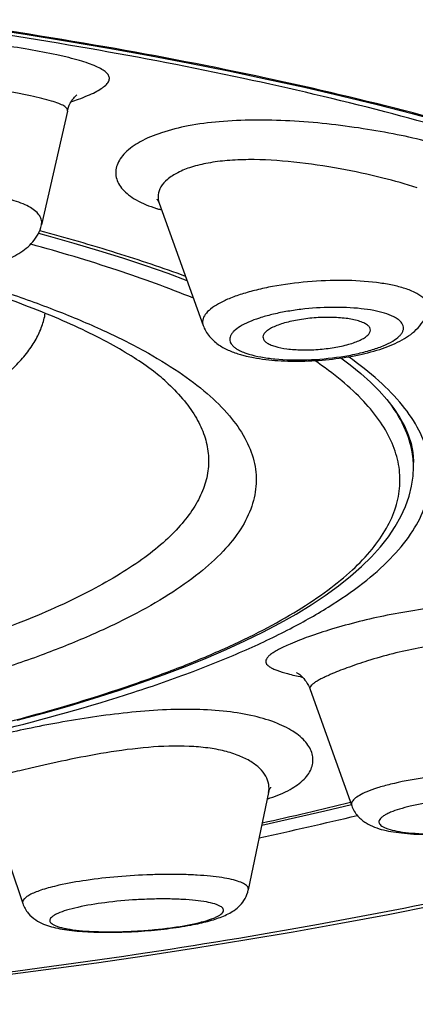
# Model space of a CAD drawing. Header units: millimetres. Extents: x -44 to 730, y -450 to 386.
# Tile 19 of 23: x 641.3 to 644.24, y 274.18 to 281.49. Entities that reach past the tile are written whole.
import ezdxf

# ---------------------------------------------------------------- set-up
doc = ezdxf.new("R2010")
doc.units = ezdxf.units.MM
doc.header["$LTSCALE"] = 23.1
doc.layers.get('0').update_dxf_attribs({"linetype": 'CONTINUOUS'})

msp = doc.modelspace()

# ---------------------------------------------------------------- linework, layer by layer
at = {"color": 7, "linetype": 'CONTINUOUS'}
for p, q in [((641.653, 280.8088), (641.4604, 279.9639)), ((642.3345, 280.1266), (642.6611, 279.2193)), ((641.4493, 279.9195), (641.4468, 279.9202)), ((644.2235, 278.1691), (644.2235, 278.2021)), ((643.4556, 276.5184), (643.7652, 275.655)), ((641.0264, 275.8037), (641.3222, 274.9301)), ((643.1475, 275.7535), (642.9966, 275.0312))]:
    msp.add_line(p, q, dxfattribs=at)
at = {"color": 9, "linetype": 'CONTINUOUS'}
for p, q in [((644.2227, 278.2004), (644.2226, 278.202)), ((643.3944, 276.6105), (643.3993, 276.6094))]:
    msp.add_line(p, q, dxfattribs=at)
at = {"color": 7, "linetype": 'CONTINUOUS'}
for points in [[(639.0279, 281.6773), (639.3703, 281.6408), (639.709, 281.6023), (640.0439, 281.5616), (640.3747, 281.5189), (640.7012, 281.4742), (641.0233, 281.4275), (641.3406, 281.3788), (641.6531, 281.3281), (641.9605, 281.2756), (642.2627, 281.2211), (642.5593, 281.1648), (642.8504, 281.1067), (643.1355, 281.0468), (643.4145, 280.9851), (643.6873, 280.9217), (643.9537, 280.8567), (644.2134, 280.79), (644.4663, 280.7218)], [(641.653, 280.8088), (641.6562, 280.8213), (641.6615, 280.838), (641.6675, 280.853), (641.6739, 280.8665), (641.6806, 280.8785), (641.6872, 280.889), (641.6936, 280.8981), (641.6998, 280.9058), (641.7055, 280.9123), (641.7106, 280.9177), (641.7149, 280.9219), (641.7185, 280.925), (641.7211, 280.9272), (641.7227, 280.9284), (641.7231, 280.9287)], [(642.3199, 280.154), (642.3196, 280.1543), (642.3193, 280.1546), (642.3205, 280.1532), (642.323, 280.1498), (642.3265, 280.1442), (642.3306, 280.1363), (642.3345, 280.1267)], [(641.4384, 279.9026), (641.5104, 279.8835), (641.7005, 279.8301), (641.8845, 279.7757), (642.0622, 279.7201), (642.2335, 279.6635), (642.3984, 279.606), (642.5409, 279.5532)], [(643.6831, 278.9772), (643.7529, 278.9258), (643.8321, 278.8619), (643.9042, 278.7977), (643.969, 278.7334), (644.0268, 278.6687), (644.0773, 278.6036), (644.1206, 278.5384), (644.1565, 278.4729), (644.1848, 278.4074), (644.2053, 278.342), (644.2182, 278.2766), (644.2234, 278.2112), (644.2235, 278.2019)], [(641.2802, 276.2896), (641.4769, 276.3429), (641.6678, 276.3975), (641.8528, 276.4534), (642.0318, 276.5105), (642.2046, 276.5689), (642.3711, 276.6286), (642.5312, 276.6894), (642.6848, 276.7513), (642.8317, 276.8144), (642.972, 276.8786), (643.1054, 276.944), (643.232, 277.0104), (643.3514, 277.0779), (643.4637, 277.1465), (643.5687, 277.216), (643.6662, 277.2864), (643.7561, 277.3578), (643.8383, 277.43), (643.9127, 277.503), (643.9793, 277.5768), (644.0379, 277.6512), (644.0884, 277.7261), (644.1307, 277.8012), (644.1649, 277.8761), (644.1911, 277.951), (644.2095, 278.0257), (644.2203, 278.1003), (644.2235, 278.1692)], [(643.3558, 276.6439), (643.3547, 276.6444), (643.3536, 276.6449), (643.3539, 276.6448), (643.3554, 276.644), (643.3582, 276.6424), (643.3621, 276.6401), (643.3669, 276.637), (643.3726, 276.633), (643.379, 276.6281), (643.386, 276.6222), (643.3935, 276.6154), (643.4014, 276.6074), (643.4095, 276.5984), (643.4178, 276.588), (643.4262, 276.5764), (643.4345, 276.5632), (643.4427, 276.5484), (643.4503, 276.5318), (643.4556, 276.5184)], [(643.1474, 275.7535), (643.1508, 275.7661), (643.1544, 275.7758), (643.1579, 275.7833), (643.161, 275.7886), (643.1632, 275.7919), (643.1644, 275.7934), (643.1645, 275.7936)], [(643.097, 275.5118), (643.2932, 275.555), (643.5642, 275.6177), (643.7625, 275.6659)], [(639.1716, 274.1826), (639.5659, 274.2195), (639.9575, 274.2588), (640.3462, 274.3005), (640.7318, 274.3446), (641.1142, 274.3911), (641.4931, 274.4401), (641.8686, 274.4914), (642.2402, 274.5452), (642.6079, 274.6013), (642.9714, 274.6598), (643.3306, 274.7208), (643.6851, 274.784), (644.0349, 274.8497), (644.3797, 274.9177)]]:
    msp.add_lwpolyline(points, dxfattribs=at)
at = {"color": 9, "linetype": 'CONTINUOUS'}
for centre, radius, start, end in [((640.9852, 282.9232), 2.1613, 288.7432, 290.30584), ((642.6225, 281.0884), 1.0478, 252.86445, 253.3485), ((642.6406, 281.1496), 1.1116, 253.35446, 254.9942), ((643.5742, 278.1688), 0.6493, 2.93319, 6.38282), ((643.5806, 278.1691), 0.6429, 0.0027, 2.78945), ((642.8104, 276.8004), 1.1412, 286.67948, 287.84127), ((637.5438, 301.4836), 26.646, 281.98796, 283.59345)]:
    msp.add_arc(centre, radius, start, end, dxfattribs=at)
at = {"color": 7, "linetype": 'CONTINUOUS'}
for centre, radius, start, end in [((643.1786, 279.8281), 0.8597, 253.14064, 255.57478), ((643.5786, 278.2005), 0.6449, 357.22042, 359.99905), ((637.6273, 300.4585), 25.5235, 282.38292, 283.89438), ((642.1989, 276.7497), 2.014, 280.62024, 282.58644)]:
    msp.add_arc(centre, radius, start, end, dxfattribs=at)
at = {"color": 9, "linetype": 'CONTINUOUS'}
for points, knots in [([(633.2235, 285.7047), (633.8982, 285.7043), (635.2402, 285.6872), (637.2336, 285.6091), (639.1812, 285.4799), (641.0616, 285.3019), (642.8549, 285.0776), (644.5434, 284.8102), (646.1115, 284.5031), (647.5458, 284.1602), (648.8351, 283.7856), (649.8093, 283.4405), (650.5067, 283.1489), (650.9718, 282.9315), (651.3949, 282.7091), (651.7752, 282.4823), (652.1124, 282.2514), (652.406, 282.0169), (652.6557, 281.7792), (652.8612, 281.5385), (653.0221, 281.2951), (653.1378, 281.0492), (653.2078, 280.8013), (653.2235, 280.6342), (653.2235, 280.5521)], [0, 0, 0, 0, 0.094078, 0.187128, 0.278155, 0.36622, 0.450465, 0.53013, 0.604563, 0.673227, 0.735705, 0.791705, 0.817226, 0.841083, 0.863281, 0.883842, 0.902803, 0.920222, 0.936184, 0.950809, 0.964259, 0.976749, 0.988554, 1, 1, 1, 1]), ([(633.2235, 285.3262), (634.0021, 285.3258), (635.5479, 285.303), (637.8361, 285.1983), (640.0534, 285.0262), (642.1675, 284.7904), (644.1491, 284.4952), (645.9731, 284.1461), (647.6182, 283.749), (648.8635, 283.3722), (649.7545, 283.0478), (650.3463, 282.8042), (650.8826, 282.5533), (651.3624, 282.2957), (651.7847, 282.0323), (652.1491, 281.7637), (652.4548, 281.4905), (652.7015, 281.2129), (652.8885, 280.9314), (653.0148, 280.6461), (653.079, 280.3578), (653.08, 280.0682), (653.0176, 279.7798), (652.893, 279.4944), (652.7078, 279.2128), (652.5528, 279.0371), (652.4669, 278.9498)], [0, 0, 0, 0, 0.102488, 0.203464, 0.301475, 0.395182, 0.483403, 0.565131, 0.639558, 0.706084, 0.73626, 0.764335, 0.7903, 0.814166, 0.835968, 0.855769, 0.873679, 0.889851, 0.904515, 0.917991, 0.930691, 0.943118, 0.955804, 0.969251, 0.983875, 1, 1, 1, 1]), ([(650.9105, 277.4838), (650.9971, 277.5652), (651.118, 277.6911), (651.2575, 277.8698), (651.3719, 278.041), (651.4826, 278.2582), (651.5603, 278.5278), (651.5786, 278.7992), (651.5371, 279.0701), (651.4367, 279.3386), (651.2787, 279.6037), (651.0643, 279.865), (650.7941, 280.1224), (650.4685, 280.3755), (650.088, 280.6239), (649.6532, 280.8669), (649.1647, 281.1038), (648.6235, 281.3341), (648.0307, 281.5567), (647.3874, 281.7711), (646.4372, 282.0529), (645.1337, 282.3752), (643.4393, 282.707), (641.5932, 282.988), (639.6191, 283.2129), (637.5449, 283.3769), (635.4018, 283.4771), (633.9533, 283.4994), (633.2235, 283.4994)], [0, 0, 0, 0, 0.016814, 0.024607, 0.032032, 0.045927, 0.058903, 0.071446, 0.084093, 0.097373, 0.111737, 0.127538, 0.145038, 0.164415, 0.185791, 0.209246, 0.234823, 0.262541, 0.292398, 0.324371, 0.358425, 0.432547, 0.514188, 0.602544, 0.6966, 0.795141, 0.896779, 1, 1, 1, 1]), ([(639.2259, 274.2045), (639.7274, 274.2505), (640.7082, 274.3533), (642.1396, 274.5434), (643.4924, 274.7646), (644.7568, 275.0144), (645.9241, 275.2902), (646.9873, 275.5895), (647.9403, 275.9094), (648.7785, 276.2474), (649.4979, 276.6009), (650.0142, 276.917), (650.3611, 277.1781), (650.5801, 277.3691), (650.7675, 277.5623), (650.9677, 277.8133), (651.1159, 278.0789), (651.1956, 278.3524), (651.2208, 278.553), (651.2126, 278.7538), (651.1713, 278.9541), (651.097, 279.1533), (650.9901, 279.351), (650.8509, 279.547), (650.6799, 279.7412), (650.477, 279.9333), (650.1521, 280.1962), (649.6625, 280.5153), (648.9737, 280.8723), (648.1656, 281.2145), (647.2415, 281.5393), (646.206, 281.8441), (645.0647, 282.1262), (643.8243, 282.3829), (642.4932, 282.6116), (641.0808, 282.8099), (639.0704, 283.0345), (636.4436, 283.2218), (634.3095, 283.2719), (633.2235, 283.2717)], [0, 0, 0, 0, 0.046161, 0.090382, 0.13235, 0.171796, 0.208495, 0.242274, 0.273002, 0.300603, 0.325054, 0.346408, 0.355971, 0.364827, 0.373018, 0.380602, 0.394235, 0.400524, 0.406625, 0.412686, 0.418861, 0.425291, 0.432105, 0.439406, 0.447278, 0.455788, 0.464985, 0.485567, 0.509219, 0.536014, 0.565948, 0.598957, 0.634925, 0.673688, 0.715036, 0.758709, 0.804406, 0.900448, 1, 1, 1, 1]), ([(646.8788, 276.6512), (646.9817, 276.705), (647.1768, 276.8133), (647.4471, 276.9861), (647.6823, 277.162), (647.8819, 277.3407), (648.0456, 277.5219), (648.1728, 277.7055), (648.263, 277.8913), (648.3155, 278.079), (648.3295, 278.2677), (648.3047, 278.4563), (648.2417, 278.6435), (648.1411, 278.8287), (648.0037, 279.0116), (647.83, 279.1921), (647.6205, 279.3701), (647.3755, 279.5451), (647.0954, 279.717), (646.6594, 279.9504), (646.0277, 280.2277), (645.1687, 280.5305), (644.1892, 280.8117), (643.0982, 281.0682), (641.9057, 281.2973), (640.6233, 281.4962), (639.738, 281.6047), (639.2827, 281.6539)], [0, 0, 0, 0, 0.028233, 0.054185, 0.077917, 0.099532, 0.119189, 0.137117, 0.153633, 0.169155, 0.184193, 0.19931, 0.21506, 0.231931, 0.250312, 0.270493, 0.292684, 0.317025, 0.343606, 0.37248, 0.437158, 0.511006, 0.59369, 0.68468, 0.783292, 0.888709, 1, 1, 1, 1]), ([(641.3661, 281.2659), (641.2926, 281.2785), (641.1394, 281.302), (640.9025, 281.3313), (640.6554, 281.3544), (640.4062, 281.3694), (640.1629, 281.3744), (639.9328, 281.3678), (639.7229, 281.3484), (639.5393, 281.3154), (639.3874, 281.2689), (639.2848, 281.2166), (639.2253, 281.1671), (639.1939, 281.1295), (639.1736, 281.0893), (639.165, 281.0473), (639.1685, 281.0043), (639.1837, 280.9614), (639.2102, 280.9192), (639.263, 280.8612), (639.3585, 280.7949), (639.4473, 280.7557), (639.4973, 280.7374)], [0, 0, 0, 0, 0.079824, 0.166, 0.255564, 0.345578, 0.433275, 0.516134, 0.591937, 0.65885, 0.715559, 0.761597, 0.780906, 0.798107, 0.813745, 0.828579, 0.843494, 0.859357, 0.876858, 0.89648, 0.943026, 1, 1, 1, 1]), ([(641.7352, 280.8963), (641.7581, 280.9047), (641.8002, 280.9213), (641.8571, 280.9475), (641.9024, 280.9729), (641.9359, 280.9978), (641.958, 281.0224), (641.9659, 281.0449), (641.9642, 281.0615), (641.9577, 281.0784), (641.9397, 281.099), (641.9074, 281.121), (641.8631, 281.1428), (641.8069, 281.1642), (641.7391, 281.1855), (641.6601, 281.2064), (641.5349, 281.2352), (641.4355, 281.254), (641.3661, 281.2659)], [0, 0, 0, 0, 0.077583, 0.143926, 0.198818, 0.242533, 0.276195, 0.302778, 0.315321, 0.328503, 0.359655, 0.4004, 0.452375, 0.516123, 0.591582, 0.678421, 0.776013, 1, 1, 1, 1]), ([(641.653, 280.8088), (641.6537, 280.812), (641.6538, 280.819), (641.6488, 280.8291), (641.6397, 280.8385), (641.6265, 280.8476), (641.6092, 280.8567), (641.5785, 280.8697), (641.5297, 280.8855), (641.4597, 280.9037), (641.3753, 280.9226), (641.2779, 280.9419), (641.2086, 280.9544), (641.172, 280.9608)], [0, 0, 0, 0, 0.018698, 0.038791, 0.06326, 0.093765, 0.131102, 0.175626, 0.286584, 0.426349, 0.593455, 0.785638, 1, 1, 1, 1]), ([(644.5242, 280.5285), (644.4606, 280.5485), (644.3211, 280.5867), (644.0961, 280.6367), (643.8456, 280.6809), (643.5796, 280.7159), (643.3082, 280.7383), (643.0413, 280.7451), (642.7884, 280.7342), (642.5588, 280.7045), (642.3607, 280.656), (642.2014, 280.5908), (642.099, 280.5205), (642.0456, 280.4573), (642.0211, 280.4107), (642.0103, 280.3629), (642.0141, 280.3149), (642.0322, 280.2684), (642.064, 280.2245), (642.1088, 280.1838), (642.1901, 280.1311), (642.2622, 280.103), (642.3138, 280.0871)], [0, 0, 0, 0, 0.064409, 0.13967, 0.222663, 0.310109, 0.398794, 0.48568, 0.567955, 0.643105, 0.709058, 0.764404, 0.808792, 0.827311, 0.843868, 0.859157, 0.874087, 0.889653, 0.906742, 0.926002, 0.947852, 1, 1, 1, 1]), ([(644.2513, 280.2403), (644.1667, 280.2673), (643.9772, 280.3192), (643.6721, 280.3854), (643.3392, 280.4353), (643.0581, 280.4526), (642.8448, 280.444), (642.703, 280.4263), (642.5791, 280.3973), (642.4768, 280.3576), (642.3985, 280.3088), (642.3459, 280.252), (642.322, 280.1882), (642.3277, 280.1456), (642.3345, 280.1267)], [0, 0, 0, 0, 0.126745, 0.280343, 0.445446, 0.606794, 0.681486, 0.749877, 0.810557, 0.862602, 0.905844, 0.941225, 0.971238, 1, 1, 1, 1]), ([(641.4604, 279.9639), (641.4629, 279.9751), (641.4635, 279.9993), (641.4481, 280.0344), (641.4187, 280.0664), (641.3765, 280.0957), (641.3219, 280.1224), (641.2281, 280.1559), (641.1502, 280.1727), (641.0951, 280.1818)], [0, 0, 0, 0, 0.07406, 0.151881, 0.2431, 0.353216, 0.48441, 0.636835, 1, 1, 1, 1]), ([(642.589, 279.4212), (642.4031, 279.4967), (642.0035, 279.6412), (641.5964, 279.7623), (641.3804, 279.8212)], [0, 0, 0, 0, 0.472695, 1, 1, 1, 1]), ([(640.7551, 279.6011), (640.8989, 279.5596), (641.1736, 279.4749), (641.5626, 279.3359), (641.9099, 279.1906), (642.2139, 279.0399), (642.4733, 278.8843), (642.6871, 278.7244), (642.8544, 278.5606), (642.9743, 278.3927), (643.045, 278.2205), (643.0636, 278.0451), (643.0287, 277.8703), (642.9426, 277.6995), (642.808, 277.5329), (642.6263, 277.3703), (642.3984, 277.2117), (642.1252, 277.0575), (641.8077, 276.9083), (641.4474, 276.7649), (641.0461, 276.6279), (640.4377, 276.4486), (639.5885, 276.249), (638.4751, 276.052), (637.2569, 275.8943), (635.9581, 275.7792), (634.6046, 275.7092), (633.6868, 275.6935), (633.2235, 275.6935)], [0, 0, 0, 0, 0.033486, 0.064308, 0.092385, 0.117674, 0.140182, 0.159988, 0.177272, 0.19237, 0.205834, 0.218472, 0.231264, 0.245156, 0.260878, 0.27891, 0.299533, 0.322891, 0.349038, 0.377965, 0.409616, 0.443899, 0.519858, 0.604649, 0.696799, 0.794635, 0.896339, 1, 1, 1, 1]), ([(644.1485, 279.4964), (644.1182, 279.5056), (644.0523, 279.5215), (643.9044, 279.5447), (643.6973, 279.5564), (643.4384, 279.5463), (643.2222, 279.518), (643.0595, 279.4834), (642.9515, 279.4534), (642.8573, 279.4197), (642.7791, 279.3832), (642.7186, 279.3445), (642.6767, 279.3044), (642.6577, 279.2672), (642.6559, 279.2388), (642.6589, 279.2256), (642.6611, 279.2193)], [0, 0, 0, 0, 0.058825, 0.125733, 0.278053, 0.443482, 0.606629, 0.682593, 0.752474, 0.814794, 0.868404, 0.912648, 0.947688, 0.975253, 0.987615, 1, 1, 1, 1]), ([(644.3306, 279.3386), (644.3322, 279.3461), (644.3331, 279.3617), (644.3267, 279.3849), (644.313, 279.4069), (644.2836, 279.4366), (644.2282, 279.4692), (644.1774, 279.4876), (644.1485, 279.4964)], [0, 0, 0, 0, 0.087433, 0.175671, 0.271945, 0.381682, 0.65274, 1, 1, 1, 1]), ([(644.0081, 279.3097), (643.9818, 279.3177), (643.9242, 279.3311), (643.7943, 279.3498), (643.6133, 279.3564), (643.4268, 279.3442), (643.2783, 279.3224), (643.175, 279.3012), (643.0823, 279.2755), (643.0028, 279.2463), (642.939, 279.2145), (642.8977, 279.1848), (642.8753, 279.1598), (642.8647, 279.1421), (642.8592, 279.1242), (642.8594, 279.1064), (642.8651, 279.0891), (642.8762, 279.0728), (642.8922, 279.0573), (642.9051, 279.0483), (642.9122, 279.0438)], [0, 0, 0, 0, 0.062629, 0.134627, 0.298859, 0.474344, 0.559942, 0.640745, 0.714476, 0.779187, 0.833432, 0.876563, 0.894186, 0.909556, 0.92328, 0.936256, 0.949558, 0.96418, 0.980847, 1, 1, 1, 1]), ([(633.2235, 277.3843), (633.7485, 277.3843), (634.7808, 277.4079), (636.2813, 277.5133), (637.4695, 277.6593), (638.3491, 277.811), (638.9442, 277.9359), (639.487, 278.0738), (639.9729, 278.2234), (640.3974, 278.3833), (640.7572, 278.552), (641.0493, 278.7282), (641.2433, 278.8874), (641.3581, 279.0187), (641.4216, 279.1138), (641.4663, 279.21), (641.4837, 279.2761), (641.4888, 279.3086)], [0, 0, 0, 0, 0.179814, 0.353447, 0.514985, 0.589526, 0.659095, 0.723163, 0.781279, 0.833096, 0.878401, 0.917173, 0.949685, 0.963834, 0.97677, 0.988726, 1, 1, 1, 1]), ([(643.001, 279.0061), (643.0299, 278.9973), (643.0938, 278.9828), (643.238, 278.9638), (643.4376, 278.9597), (643.641, 278.9778), (643.7987, 279.0063), (643.9037, 279.0329), (643.9938, 279.064), (644.0656, 279.0982), (644.1116, 279.1307), (644.1356, 279.1582), (644.1463, 279.1777), (644.1506, 279.1974), (644.1471, 279.2244), (644.1287, 279.2489), (644.1027, 279.269), (644.0646, 279.2906), (644.0317, 279.3025), (644.0081, 279.3097)], [0, 0, 0, 0, 0.064274, 0.138805, 0.308777, 0.487068, 0.57159, 0.649085, 0.717048, 0.773573, 0.817743, 0.835453, 0.850735, 0.864395, 0.87761, 0.90743, 0.92604, 0.947612, 1, 1, 1, 1]), ([(642.9122, 279.0438), (642.9158, 279.0417), (642.9315, 279.0325), (642.9481, 279.025), (642.961, 279.0199)], [0, 0, 0, 0, 0.229697, 1, 1, 1, 1]), ([(633.2235, 275.4352), (634.0846, 275.4352), (635.3622, 275.4712), (637.0341, 275.5949), (638.2195, 275.7215), (639.3338, 275.881), (640.3612, 276.071), (641.2872, 276.2887), (641.9864, 276.4971), (642.4832, 276.678), (642.8098, 276.8138), (643.1023, 276.954), (643.3598, 277.0982), (643.5815, 277.2459), (643.7667, 277.3968), (643.9148, 277.5505), (644.0252, 277.7071), (644.097, 277.8664), (644.1287, 278.0281), (644.1193, 278.1904), (644.069, 278.3511), (643.9793, 278.5092), (643.8516, 278.6645), (643.6864, 278.8169), (643.5593, 278.911), (643.4902, 278.9578)], [0, 0, 0, 0, 0.202192, 0.299903, 0.393602, 0.482062, 0.564152, 0.638862, 0.705347, 0.735303, 0.762985, 0.788363, 0.811433, 0.832229, 0.850836, 0.867409, 0.882203, 0.895605, 0.908153, 0.920511, 0.933374, 0.947356, 0.962926, 0.980405, 1, 1, 1, 1]), ([(642.961, 279.0199), (642.9642, 279.0186), (642.9773, 279.0136), (642.9907, 279.0092), (643.001, 279.0061)], [0, 0, 0, 0, 0.238815, 1, 1, 1, 1]), ([(642.4026, 278.7859), (642.4451, 278.746), (642.5216, 278.6658), (642.6133, 278.5362), (642.6745, 278.4045), (642.7043, 278.2711), (642.7019, 278.1369), (642.6672, 278.0037), (642.6012, 277.8723), (642.505, 277.743), (642.379, 277.616), (642.2237, 277.4911), (642.0396, 277.3687), (641.8272, 277.2492), (641.5872, 277.1327), (641.2171, 276.9761), (640.6892, 276.7935), (639.9818, 276.5995), (639.1873, 276.4256), (638.3159, 276.2744), (637.3787, 276.1478), (636.3879, 276.0475), (634.9978, 275.9497), (633.9374, 275.9212), (633.2235, 275.9212)], [0, 0, 0, 0, 0.016195, 0.030731, 0.043948, 0.056318, 0.068424, 0.080888, 0.094279, 0.109048, 0.12552, 0.143908, 0.164347, 0.18691, 0.21163, 0.238506, 0.29859, 0.36676, 0.442374, 0.524631, 0.612602, 0.705258, 0.801493, 1, 1, 1, 1]), ([(644.2195, 278.2409), (644.2117, 278.3102), (644.1712, 278.4544), (644.0938, 278.5814), (644.0474, 278.6434)], [0, 0, 0, 0, 0.473733, 1, 1, 1, 1]), ([(644.968, 277.1429), (644.8114, 277.1528), (644.4952, 277.146), (644.0425, 277.0787), (643.693, 276.9913), (643.4544, 276.9138), (643.3527, 276.8749), (643.3075, 276.8554)], [0, 0, 0, 0, 0.277311, 0.55658, 0.807659, 0.912964, 1, 1, 1, 1]), ([(643.3075, 276.8554), (643.2919, 276.8487), (643.2629, 276.8357), (643.2231, 276.8158), (643.19, 276.7969), (643.1636, 276.7789), (643.1441, 276.7619), (643.1312, 276.7455), (643.1253, 276.7289), (643.1281, 276.7125), (643.139, 276.698), (643.1563, 276.6847), (643.1802, 276.6719), (643.2246, 276.6537), (643.2967, 276.6325), (643.3592, 276.6181), (643.3944, 276.6105)], [0, 0, 0, 0, 0.095385, 0.179025, 0.250662, 0.310349, 0.358546, 0.396429, 0.426752, 0.454656, 0.486454, 0.526541, 0.577013, 0.638775, 0.79685, 1, 1, 1, 1]), ([(645.082, 276.836), (645.0189, 276.8497), (644.8862, 276.8689), (644.6101, 276.8768), (644.27, 276.8363), (643.954, 276.7553), (643.738, 276.6824), (643.6463, 276.6465), (643.6057, 276.6289)], [0, 0, 0, 0, 0.128143, 0.265505, 0.547442, 0.804565, 0.912013, 1, 1, 1, 1]), ([(643.6057, 276.6289), (643.5931, 276.6234), (643.5695, 276.6129), (643.5371, 276.5969), (643.5134, 276.584), (643.4971, 276.574), (643.4841, 276.5652), (643.4711, 276.5549), (643.4597, 276.5425), (643.4537, 276.5302), (643.4543, 276.5219), (643.4556, 276.5184)], [0, 0, 0, 0, 0.210323, 0.395406, 0.554584, 0.624398, 0.687715, 0.795199, 0.878858, 0.943509, 1, 1, 1, 1]), ([(643.16, 275.7141), (643.2111, 275.7305), (643.3012, 275.7667), (643.3968, 275.833), (643.4462, 275.8929), (643.4689, 275.9374), (643.4788, 275.9833), (643.4759, 276.0297), (643.4602, 276.0752), (643.4325, 276.119), (643.3933, 276.1608), (643.3223, 276.2159), (643.2048, 276.2747), (643.0336, 276.3261), (642.8301, 276.3592), (642.6013, 276.3731), (642.3548, 276.3685), (642.0989, 276.3478), (641.8424, 276.3148), (641.5942, 276.2736), (641.3631, 276.2289), (641.2161, 276.197), (641.147, 276.1811)], [0, 0, 0, 0, 0.054723, 0.098459, 0.116806, 0.133379, 0.148883, 0.164171, 0.180112, 0.197441, 0.216697, 0.238233, 0.288755, 0.34955, 0.419932, 0.498434, 0.583007, 0.671151, 0.760043, 0.846623, 0.927674, 1, 1, 1, 1]), ([(643.1474, 275.7535), (643.1516, 275.7734), (643.1525, 275.8161), (643.1288, 275.8788), (643.082, 275.9366), (643.0137, 275.9877), (642.9249, 276.0308), (642.8172, 276.0642), (642.693, 276.0868), (642.5037, 276.1026), (642.2498, 276.0932), (641.944, 276.0522), (641.6536, 275.9962), (641.4682, 275.9551), (641.3819, 275.935)], [0, 0, 0, 0, 0.031287, 0.06408, 0.101116, 0.144278, 0.194602, 0.25241, 0.317393, 0.38869, 0.544649, 0.707475, 0.86352, 1, 1, 1, 1]), ([(641.3819, 275.935), (641.3543, 275.9286), (641.3022, 275.9163), (641.229, 275.8981), (641.1661, 275.8813), (641.1141, 275.8657), (641.0737, 275.8511), (641.0477, 275.8384), (641.0338, 275.8276), (641.0275, 275.82), (641.0247, 275.8118), (641.0255, 275.8063), (641.0263, 275.8038)], [0, 0, 0, 0, 0.216963, 0.409915, 0.576706, 0.715561, 0.825256, 0.905583, 0.935424, 0.959504, 0.979895, 1, 1, 1, 1]), ([(645.4372, 275.7841), (645.4381, 275.7887), (645.438, 275.7985), (645.4313, 275.8127), (645.4189, 275.8256), (645.3928, 275.8432), (645.3457, 275.8617), (645.2742, 275.8792), (645.1843, 275.8929), (645.0787, 275.9024), (644.96, 275.9072), (644.8314, 275.9074), (644.6965, 275.9027), (644.5145, 275.8904), (644.2985, 275.8653), (644.0972, 275.8276), (643.9603, 275.7901), (643.902, 275.7697), (643.876, 275.7588)], [0, 0, 0, 0, 0.008577, 0.017633, 0.028344, 0.041411, 0.075737, 0.12145, 0.177958, 0.244054, 0.318132, 0.398306, 0.482488, 0.568467, 0.73673, 0.885561, 0.947853, 1, 1, 1, 1]), ([(643.876, 275.7588), (643.8575, 275.751), (643.8255, 275.736), (643.7909, 275.713), (643.7731, 275.6939), (643.7653, 275.6808), (643.7623, 275.6675), (643.7638, 275.6589), (643.7652, 275.655)], [0, 0, 0, 0, 0.368697, 0.647006, 0.754731, 0.845072, 0.923879, 1, 1, 1, 1]), ([(645.2431, 275.6046), (645.2466, 275.6082), (645.2523, 275.6153), (645.257, 275.6276), (645.2559, 275.64), (645.2492, 275.6514), (645.2376, 275.6617), (645.2215, 275.6713), (645.2009, 275.6802), (645.1648, 275.6919), (645.1091, 275.7036), (645.031, 275.7136), (644.94, 275.7198), (644.8389, 275.7219), (644.7308, 275.7199), (644.5822, 275.7118), (644.404, 275.6929), (644.2371, 275.663), (644.1234, 275.6327), (644.0752, 275.6159), (644.0539, 275.607)], [0, 0, 0, 0, 0.01172, 0.021396, 0.030301, 0.040041, 0.051866, 0.066452, 0.0841, 0.104904, 0.155806, 0.218259, 0.290666, 0.370995, 0.456912, 0.545882, 0.722366, 0.879706, 0.945411, 1, 1, 1, 1]), ([(644.0539, 275.607), (644.0441, 275.6029), (644.0262, 275.5947), (644.0026, 275.5815), (643.9848, 275.5682), (643.9726, 275.5549), (643.9663, 275.5411), (643.9674, 275.527), (643.9756, 275.5143), (643.9896, 275.503), (644.0092, 275.4926), (644.0459, 275.4788), (644.1055, 275.4652), (644.1909, 275.4539), (644.2924, 275.4472), (644.4061, 275.4455), (644.5277, 275.449), (644.6525, 275.4574), (644.812, 275.4744), (644.9603, 275.4987), (645.0905, 275.5318), (645.1454, 275.5505), (645.1695, 275.5605)], [0, 0, 0, 0, 0.023539, 0.043409, 0.059658, 0.072573, 0.082906, 0.092198, 0.102505, 0.11538, 0.131583, 0.151405, 0.201948, 0.266123, 0.341923, 0.426707, 0.51741, 0.610704, 0.703145, 0.871994, 0.942353, 1, 1, 1, 1]), ([(642.9966, 275.0312), (642.9973, 275.0348), (642.9974, 275.0426), (642.9924, 275.054), (642.9828, 275.0646), (642.9625, 275.0791), (642.9255, 275.0949), (642.8688, 275.1105), (642.7969, 275.1237), (642.7114, 275.1342), (642.6141, 275.1416), (642.5069, 275.1459), (642.3922, 275.1468), (642.2315, 275.1435), (642.0308, 275.1314), (641.8025, 275.1057), (641.6571, 275.0803), (641.59, 275.0653)], [0, 0, 0, 0, 0.007658, 0.015725, 0.025235, 0.036819, 0.067266, 0.107982, 0.158667, 0.21852, 0.286423, 0.361026, 0.440805, 0.52411, 0.694286, 0.85741, 1, 1, 1, 1]), ([(641.59, 275.0653), (641.5684, 275.0604), (641.5278, 275.0506), (641.4712, 275.0344), (641.4229, 275.0176), (641.3835, 275.0006), (641.3532, 274.9835), (641.3323, 274.9664), (641.3203, 274.9484), (641.3204, 274.9353), (641.3222, 274.9301)], [0, 0, 0, 0, 0.209333, 0.395692, 0.557263, 0.69277, 0.801763, 0.885263, 0.947548, 1, 1, 1, 1]), ([(642.6757, 274.8005), (642.6977, 274.8068), (642.7283, 274.8167), (642.7646, 274.8327), (642.7848, 274.8439), (642.7998, 274.8551), (642.8097, 274.8663), (642.8141, 274.8783), (642.8116, 274.8903), (642.8029, 274.9009), (642.7893, 274.9105), (642.7705, 274.9195), (642.7357, 274.9316), (642.6801, 274.9438), (642.6004, 274.9546), (642.5058, 274.9616), (642.3996, 274.9648), (642.2854, 274.9639), (642.1285, 274.9573), (641.9421, 274.9404), (641.7965, 274.9169), (641.7296, 274.9019)], [0, 0, 0, 0, 0.053789, 0.075416, 0.093435, 0.107935, 0.119268, 0.128326, 0.136851, 0.146884, 0.159731, 0.175967, 0.195788, 0.246108, 0.309762, 0.384904, 0.469145, 0.559718, 0.653607, 0.838722, 1, 1, 1, 1]), ([(641.7296, 274.9019), (641.7014, 274.8956), (641.6513, 274.8829), (641.594, 274.8631), (641.5592, 274.846), (641.5411, 274.8342), (641.5286, 274.8224), (641.5218, 274.8101), (641.5225, 274.797), (641.5306, 274.7855), (641.5443, 274.7753), (641.5636, 274.7658), (641.5885, 274.757), (641.619, 274.7489), (641.6546, 274.7418), (641.7115, 274.733), (641.793, 274.7252), (641.9009, 274.7204), (642.019, 274.7201), (642.1428, 274.7243), (642.2676, 274.7329), (642.3885, 274.7455), (642.501, 274.7617), (642.5724, 274.7753), (642.6058, 274.7828)], [0, 0, 0, 0, 0.064479, 0.115042, 0.134719, 0.150635, 0.163032, 0.172633, 0.181065, 0.190621, 0.20295, 0.218789, 0.238388, 0.261766, 0.288822, 0.319373, 0.389944, 0.47107, 0.559817, 0.652914, 0.746906, 0.838297, 0.923704, 1, 1, 1, 1]), ([(642.6058, 274.7828), (642.612, 274.7842), (642.6354, 274.7896), (642.6587, 274.7956), (642.6757, 274.8005)], [0, 0, 0, 0, 0.264653, 1, 1, 1, 1])]:
    msp.add_open_spline(points, degree=3, knots=knots, dxfattribs=at)
at = {"color": 7, "linetype": 'CONTINUOUS'}
for points, knots in [([(646.8973, 276.8307), (646.9881, 276.8832), (647.1596, 276.9886), (647.3953, 277.1564), (647.598, 277.3269), (647.7672, 277.4999), (647.9026, 277.6751), (648.0037, 277.8525), (648.07, 278.0317), (648.1007, 278.2123), (648.0954, 278.3931), (648.0541, 278.5732), (647.9775, 278.7518), (647.8662, 278.9284), (647.7208, 279.1029), (647.5417, 279.2751), (647.3293, 279.4449), (647.0839, 279.612), (646.8059, 279.7758), (646.3769, 279.9978), (645.7606, 280.2617), (644.9273, 280.5507), (643.9821, 280.8194), (642.933, 281.0645), (641.7894, 281.2839), (640.5618, 281.4755), (639.7149, 281.5808), (639.2796, 281.6288)], [0, 0, 0, 0, 0.026621, 0.051056, 0.073392, 0.093762, 0.11236, 0.129451, 0.14539, 0.16062, 0.175652, 0.191025, 0.207244, 0.224734, 0.243826, 0.26476, 0.287708, 0.312781, 0.340052, 0.369562, 0.435338, 0.510033, 0.593311, 0.684656, 0.783417, 0.888827, 1, 1, 1, 1]), ([(640.3013, 279.6015), (640.3598, 279.5948), (640.4804, 279.5872), (640.6625, 279.5909), (640.8428, 279.6091), (641.0118, 279.641), (641.1629, 279.6861), (641.294, 279.7467), (641.3854, 279.8191), (641.4381, 279.8953), (641.455, 279.9403), (641.4604, 279.9639)], [0, 0, 0, 0, 0.136718, 0.279767, 0.421999, 0.556455, 0.678191, 0.786861, 0.889995, 0.943795, 1, 1, 1, 1]), ([(642.5314, 279.582), (642.362, 279.6446), (642.0035, 279.7651), (641.64, 279.8689), (641.4493, 279.9195)], [0, 0, 0, 0, 0.478016, 1, 1, 1, 1]), ([(642.4026, 278.7859), (642.3675, 278.8189), (642.2853, 278.8871), (642.1412, 278.9861), (641.9651, 279.0888), (641.7583, 279.193), (641.5223, 279.297), (641.1559, 279.4395), (640.8635, 279.5337), (640.6595, 279.5933)], [0, 0, 0, 0, 0.074698, 0.165231, 0.270782, 0.390628, 0.524087, 0.670536, 1, 1, 1, 1]), ([(643.0359, 278.9798), (643.0955, 278.9687), (643.2223, 278.9544), (643.4185, 278.9517), (643.6202, 278.9662), (643.814, 278.9968), (643.9886, 279.0425), (644.1173, 279.0953), (644.2039, 279.1499), (644.2602, 279.1995), (644.3064, 279.2621), (644.3252, 279.3122), (644.3306, 279.3386)], [0, 0, 0, 0, 0.12685, 0.266212, 0.410172, 0.549483, 0.676257, 0.787358, 0.838772, 0.89002, 0.943469, 1, 1, 1, 1]), ([(643.8161, 279.2518), (643.7859, 279.261), (643.7171, 279.2735), (643.606, 279.2803), (643.4851, 279.2761), (643.3837, 279.2635), (643.3069, 279.2479), (643.2554, 279.2342), (643.21, 279.2188), (643.1717, 279.202), (643.1414, 279.1841), (643.1196, 279.1655), (643.1065, 279.146), (643.1049, 279.1317), (643.106, 279.1256)], [0, 0, 0, 0, 0.123876, 0.273858, 0.437111, 0.599035, 0.67496, 0.745266, 0.808502, 0.863501, 0.909515, 0.946464, 0.97549, 1, 1, 1, 1]), ([(643.9036, 279.1826), (643.9038, 279.1894), (643.8994, 279.2048), (643.8806, 279.2235), (643.852, 279.2396), (643.829, 279.2479), (643.8161, 279.2518)], [0, 0, 0, 0, 0.172791, 0.383195, 0.65667, 1, 1, 1, 1]), ([(642.6611, 279.2193), (642.6717, 279.1898), (642.703, 279.1361), (642.7701, 279.0759), (642.8468, 279.0336), (642.9012, 279.0139), (642.9293, 279.0054)], [0, 0, 0, 0, 0.264456, 0.51248, 0.75255, 1, 1, 1, 1]), ([(643.193, 279.0639), (643.2223, 279.0551), (643.289, 279.0427), (643.3968, 279.0356), (643.5146, 279.039), (643.6314, 279.0527), (643.7229, 279.0722), (643.787, 279.0925), (643.8265, 279.1086), (643.8586, 279.1257), (643.8827, 279.1436), (643.8987, 279.1622), (643.9033, 279.1762), (643.9036, 279.1826)], [0, 0, 0, 0, 0.121531, 0.268383, 0.428655, 0.588746, 0.735079, 0.799309, 0.855922, 0.904085, 0.943484, 0.974699, 1, 1, 1, 1]), ([(643.106, 279.1256), (643.1072, 279.1192), (643.114, 279.1058), (643.1328, 279.0895), (643.1599, 279.0751), (643.1811, 279.0675), (643.193, 279.0639)], [0, 0, 0, 0, 0.174757, 0.391147, 0.664934, 1, 1, 1, 1]), ([(641.1394, 276.2137), (641.478, 276.2968), (641.9645, 276.4313), (642.5751, 276.6437), (642.9703, 276.8036), (643.3188, 276.9696), (643.6192, 277.1411), (643.8701, 277.3174), (644.0707, 277.4981), (644.2201, 277.6828), (644.3168, 277.8721), (644.3581, 278.0655), (644.3414, 278.26), (644.268, 278.4513), (644.1409, 278.638), (643.9621, 278.8201), (643.8191, 278.9309), (643.7402, 278.9861)], [0, 0, 0, 0, 0.208229, 0.301016, 0.385876, 0.462665, 0.531372, 0.592169, 0.645464, 0.692053, 0.733289, 0.77124, 0.808599, 0.848161, 0.892255, 0.942526, 1, 1, 1, 1]), ([(642.9645, 278.9955), (642.9702, 278.994), (642.9939, 278.9881), (643.0178, 278.9831), (643.0359, 278.9798)], [0, 0, 0, 0, 0.244428, 1, 1, 1, 1]), ([(643.7652, 275.655), (643.7752, 275.6272), (643.8049, 275.5777), (643.8674, 275.5267), (643.9341, 275.4952), (644.003, 275.4747), (644.077, 275.4604), (644.1902, 275.4465), (644.3486, 275.4396), (644.5509, 275.4448), (644.7579, 275.4628), (644.9532, 275.492), (645.0766, 275.5202), (645.133, 275.5369)], [0, 0, 0, 0, 0.06116, 0.115827, 0.164726, 0.212847, 0.264195, 0.320546, 0.448662, 0.5917, 0.738847, 0.878201, 1, 1, 1, 1]), ([(642.6378, 274.7841), (642.676, 274.7927), (642.7312, 274.8069), (642.8008, 274.8315), (642.8481, 274.8526), (642.8939, 274.8794), (642.9379, 274.9162), (642.9761, 274.9669), (642.9919, 275.0088), (642.9966, 275.0312)], [0, 0, 0, 0, 0.255335, 0.36994, 0.479917, 0.591768, 0.713985, 0.851238, 1, 1, 1, 1]), ([(641.3222, 274.9301), (641.331, 274.9039), (641.3575, 274.857), (641.4139, 274.8075), (641.4739, 274.7766), (641.5346, 274.7567), (641.5986, 274.7424), (641.6959, 274.7277), (641.8335, 274.7175), (642.0128, 274.7157), (642.2026, 274.7238), (642.39, 274.7412), (642.512, 274.7593), (642.5701, 274.7702)], [0, 0, 0, 0, 0.062517, 0.118554, 0.16759, 0.214168, 0.262763, 0.315688, 0.436643, 0.574564, 0.721184, 0.866296, 1, 1, 1, 1])]:
    msp.add_open_spline(points, degree=3, knots=knots, dxfattribs=at)

doc.saveas('drawing.dxf')
